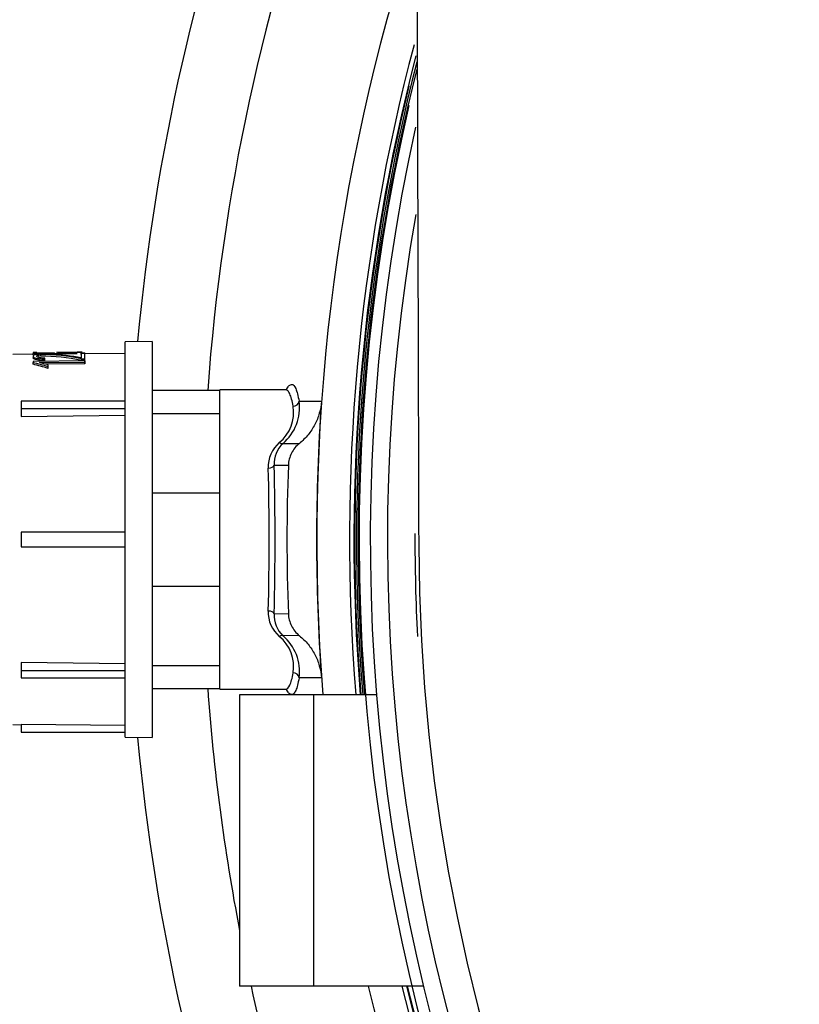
# Model space of a CAD drawing. Header units: millimetres. Extents: x 648 to 8064, y -571 to 3420.
# Tile 44 of 83: x 2774 to 2827, y 2288 to 2354. Entities that reach past the tile are written whole.
import ezdxf

# ---------------------------------------------------------------- set-up
doc = ezdxf.new("R2010")
doc.units = ezdxf.units.MM
doc.header["$MEASUREMENT"] = 0

# ---------------------------------------------------------------- blocks, each defined once
blk = doc.blocks.new('Boven')
for p, q in [((277.804, 362.935), (276.004, 362.92)), ((276.004, 336.351), (276.004, 362.92)), ((277.804, 362.935), (277.804, 336.335)), ((269.812, 362.081), (268.438, 362.069)), ((269.804, 361.946), (269.804, 361.839)), ((270.059, 362.19), (269.812, 362.187)), ((269.812, 362.187), (269.812, 362.141)), ((269.812, 362.141), (271.495, 362.156)), ((269.812, 362.035), (269.812, 362.141)), ((270.059, 362.162), (270.059, 362.19)), ((271.249, 362.173), (270.059, 362.162)), ((270.217, 361.936), (270.217, 362.043)), ((270.322, 361.947), (270.322, 362.055)), ((270.598, 361.742), (270.598, 361.808)), ((272.757, 362.213), (271.376, 362.201)), ((271.495, 362.05), (271.495, 362.156)), ((272.765, 362.107), (271.719, 362.098)), ((273.098, 362.216), (272.757, 362.213)), ((273.028, 362.166), (273.275, 362.168)), ((273.028, 362.06), (273.028, 362.166)), ((273.044, 362.06), (273.028, 362.06)), ((273.291, 362.126), (273.044, 362.124)), ((273.044, 362.124), (273.044, 361.848)), ((273.05, 361.659), (273.05, 361.77)), ((273.05, 361.77), (273.291, 361.769)), ((273.275, 362.126), (273.275, 362.168)), ((276.004, 362.135), (273.291, 362.112)), ((273.291, 361.769), (273.291, 362.126)), ((273.291, 361.659), (273.291, 361.769)), ((273.283, 361.629), (269.804, 361.597)), ((269.804, 361.597), (269.804, 361.523)), ((269.804, 361.41), (269.804, 361.523)), ((270.238, 361.52), (273.28, 361.548)), ((270.598, 361.632), (270.598, 361.742)), ((273.28, 361.436), (270.635, 361.412)), ((270.815, 361.243), (270.815, 361.363)), ((270.815, 361.128), (270.815, 361.243)), ((273.291, 361.659), (273.05, 361.659)), ((273.28, 361.436), (273.28, 361.548)), ((273.283, 361.518), (273.283, 361.629)), ((282.366, 359.635), (277.804, 359.635)), ((282.366, 339.585), (282.366, 359.685)), ((286.774, 359.685), (282.366, 359.685)), ((269.004, 358.928), (269.004, 358.436)), ((276.004, 358.928), (269.004, 358.928)), ((287.68, 358.918), (289.182, 358.921)), ((269.004, 358.436), (276.004, 358.436)), ((269.004, 358.436), (269.004, 357.894)), ((269.004, 357.894), (276.004, 357.988)), ((277.804, 358.1), (282.366, 358.1)), ((286.6, 356.093), (287.703, 356.096)), ((286.959, 354.618), (286.005, 354.615)), ((282.366, 352.758), (277.804, 352.758)), ((269.004, 350.135), (269.004, 349.135)), ((269.446, 350.135), (269.004, 350.135)), ((269.004, 349.135), (269.447, 349.135)), ((277.804, 346.513), (282.366, 346.513)), ((286.005, 344.656), (286.959, 344.653)), ((287.703, 343.175), (286.6, 343.178)), ((276.004, 341.283), (269.004, 341.377)), ((269.004, 341.377), (269.004, 340.835)), ((269.004, 340.835), (269.004, 340.343)), ((269.004, 340.835), (276.004, 340.835)), ((277.804, 341.17), (282.366, 341.17)), ((269.004, 340.343), (276.004, 340.343)), ((289.182, 340.35), (287.68, 340.352)), ((277.804, 339.635), (282.366, 339.635)), ((282.366, 339.585), (286.774, 339.585)), ((288.678, 339.211), (283.678, 339.211)), ((283.678, 339.211), (283.678, 319.635)), ((292.892, 339.211), (288.678, 339.211)), ((288.678, 319.635), (288.678, 339.211)), ((268.438, 337.201), (269.004, 337.196)), ((269.004, 337.207), (269.004, 336.701)), ((276.004, 337.145), (269.004, 337.207)), ((269.004, 336.701), (276.004, 336.701)), ((276.004, 336.351), (277.804, 336.335)), ((288.678, 319.635), (283.678, 319.635)), ((296.035, 319.635), (288.678, 319.635))]:
    blk.add_line(p, q)
for centre, radius, start, end in [((420.366, 349.635), 144.15, 159.69556, 174.70948), ((420.366, 349.635), 139.187, 159.69546, 175.88), ((420.366, 349.635), 131.5, 161.7434, 184.54662), ((420.366, 349.635), 129.3, 165.10619, 184.62414), ((420.366, 349.635), 129, 165.41487, 184.63492), ((420.366, 349.635), 128.827, 165.58676, 184.64117), ((420.366, 349.635), 128.717, 165.78981, 184.64513), ((420.366, 349.635), 128.95, 166.34179, 184.63672), ((420.366, 349.635), 128.65, 166.90376, 0), ((420.366, 349.635), 127.9, 167.49199, 0), ((420.366, 349.635), 126.745, 170.08026, 0), ((270.479, 350.366), 11.689, 77.29757, 90.77391), ((270.476, 350.338), 11.61, 77.19359, 90.76351), ((284.699, 358.176), 2.618, 309.08781, 9.08736), ((284.558, 358.493), 3.151, 310.39261, 7.76807), ((420.366, 349.635), 131.512, 175.95125, 184.04875), ((287.732, 354.529), 2.126, 130.56376, 182.44437), ((287.861, 354.726), 1.859, 132.68966, 183.43727), ((93.986, 349.635), 192.083, 358.5145, 1.4855), ((420.366, 349.635), 133.5, 177.86124, 182.13876), ((106.203, 349.635), 179.47, 358.46642, 1.53358), ((269.596, -6140.491), 6490.627, 89.9434298, 90.0013202), ((420.366, 349.635), 124.9, 179.81004, 182.9865), ((420.366, 349.635), 131.5, 193.18741, 0), ((420.366, 349.635), 129.3, 193.41594, 0), ((420.366, 349.635), 129, 193.44773, 0), ((420.366, 349.635), 128.95, 193.45304, 0), ((420.366, 349.635), 124.646, 180.17126, 359.82909), ((269.604, 6821.731), 6472.596, 269.9986122, 270.0566563), ((287.738, 344.744), 2.132, 177.63316, 229.35871), ((287.86, 344.544), 1.859, 176.5608, 227.31227), ((284.702, 341.096), 2.615, 350.8755, 50.94934), ((284.548, 340.774), 3.16, 352.32467, 49.51465), ((420.366, 349.635), 139.187, 184.12, 190.87442), ((420.366, 349.635), 144.15, 185.29052, 200.30444), ((420.366, 349.635), 139.187, 192.44701, 200.30454)]:
    blk.add_arc(centre, radius, start, end)
for centre, major_axis, ratio, start_param, end_param in [((268.85, 349.635), (18.415, 0), 0.681104, 1.341004, 1.453207), ((264.698, 349.635), (16.43, 0), 0.761223, 1.189302, 1.254748), ((264.696, 349.635), (16.29, 0), 0.761223, 1.185761, 1.251845), ((265.235, 349.635), (16.013, 0), 0.781347, 1.214857, 1.252986), ((273.324, 349.635), (0, 12.583), 0.01087, 0.307146, 0.327772), ((273.324, 349.635), (0, 12.477), 0.01087, 0.309844, 0.330664), ((287.284, 358.946), (-0.394, -0.068), 0.888292, 1.419552, 2.873026), ((286.35, 356.403), (0.264, -0.3), 0.489849, 5.219888, 6.195061), ((285.608, 354.63), (-0.4, -0.012), 0.477758, 1.556565, 3.002418), ((285.608, 344.641), (-0.4, 0.012), 0.477758, 3.280767, 4.72662), ((286.35, 342.867), (0.264, 0.3), 0.489849, 0.088124, 1.063297), ((287.284, 340.325), (-0.394, 0.068), 0.888292, 3.410159, 4.863633)]:
    blk.add_ellipse(centre, major_axis=major_axis, ratio=ratio, start_param=start_param, end_param=end_param)
for points, knots in [([(295.466, 434.216), (295.471, 432.545), (295.875, 429.184), (297.666, 424.178), (300.645, 419.248), (304.776, 414.463), (310.02, 409.867), (318.39, 404.078), (331.345, 397.518), (350.375, 391.029), (372.127, 386.197), (395.764, 383.217), (420.366, 382.21), (444.969, 383.217), (468.605, 386.197), (490.357, 391.029), (509.387, 397.518), (522.343, 404.078), (530.713, 409.867), (535.957, 414.463), (540.087, 419.248), (543.067, 424.178), (544.858, 429.184), (545.261, 432.545), (545.266, 434.216)], [0, 0, 0, 0, 0.0321097, 0.0645847, 0.09697, 0.1292248, 0.1613127, 0.1932032, 0.2562336, 0.3182997, 0.3794616, 0.4399223, 0.5, 0.5600777, 0.6205384, 0.6817003, 0.7437664, 0.8067968, 0.8386873, 0.8707752, 0.90303, 0.9354153, 0.9678903, 1, 1, 1, 1]), ([(270.598, 361.808), (270.477, 361.816), (270.361, 361.828), (270.217, 361.855), (270.174, 361.865), (270.107, 361.888), (270.083, 361.901), (270.054, 361.926), (270.05, 361.939), (270.053, 361.963), (270.058, 361.974), (270.08, 361.997), (270.096, 362.007), (270.131, 362.022), (270.145, 362.027), (270.179, 362.035), (270.198, 362.039), (270.217, 362.043)], [0, 0, 0, 0, 0.25, 0.25, 0.375, 0.375, 0.5, 0.5, 0.625, 0.625, 0.75, 0.75, 0.875, 0.875, 0.9375, 0.9375, 1, 1, 1, 1]), ([(271.495, 362.156), (271.495, 362.181), (271.449, 362.195), (271.614, 362.204), (271.719, 362.204), (271.979, 362.205), (272.129, 362.206), (272.562, 362.21), (272.863, 362.217), (273.03, 362.21), (273.028, 362.205), (273.028, 362.192), (273.028, 362.187), (273.028, 362.18)], [0, 0, 0, 0, 0.262971, 0.262971, 0.394457, 0.394457, 0.525942, 0.525942, 0.788913, 0.788913, 0.920399, 0.920399, 1, 1, 1, 1]), ([(286.823, 359.707), (286.833, 359.724), (286.842, 359.741), (286.908, 359.854), (286.964, 359.928), (287.072, 360.027), (287.125, 360.053), (287.277, 360.057), (287.37, 359.964), (287.498, 359.678), (287.538, 359.558), (287.613, 359.273), (287.647, 359.107), (287.68, 358.918)], [0, 0, 0, 0, 0.027359, 0.027359, 0.189466, 0.189466, 0.351573, 0.351573, 0.675786, 0.675786, 0.837893, 0.837893, 1, 1, 1, 1]), ([(287.284, 358.59), (287.219, 358.955), (287.145, 359.227), (287.019, 359.503), (286.974, 359.573), (286.881, 359.663), (286.834, 359.685), (286.785, 359.685)], [0, 0, 0, 0, 0.503442, 0.503442, 0.755163, 0.755163, 1, 1, 1, 1]), ([(289.182, 358.921), (289.163, 358.646), (289.115, 358.377), (288.967, 357.854), (288.864, 357.596), (288.61, 357.112), (288.459, 356.885), (288.112, 356.462), (287.915, 356.267), (287.703, 356.096)], [0, 0, 0, 0, 0.25, 0.25, 0.5, 0.5, 0.75, 0.75, 1, 1, 1, 1]), ([(287.703, 356.096), (287.591, 356.006), (287.491, 355.906), (287.313, 355.686), (287.235, 355.565), (287.043, 355.185), (286.97, 354.904), (286.959, 354.618)], [0, 0, 0, 0, 0.25, 0.25, 0.5, 0.5, 1, 1, 1, 1]), ([(286.959, 344.653), (286.965, 344.51), (286.985, 344.37), (287.056, 344.096), (287.106, 343.961), (287.298, 343.581), (287.48, 343.355), (287.703, 343.175)], [0, 0, 0, 0, 0.25, 0.25, 0.5, 0.5, 1, 1, 1, 1]), ([(287.703, 343.175), (287.914, 343.004), (288.11, 342.811), (288.459, 342.386), (288.609, 342.16), (288.862, 341.677), (288.966, 341.419), (289.115, 340.894), (289.163, 340.625), (289.182, 340.35)], [0, 0, 0, 0, 0.25, 0.25, 0.5, 0.5, 0.75, 0.75, 1, 1, 1, 1]), ([(286.783, 339.585), (286.883, 339.585), (286.975, 339.674), (287.101, 339.948), (287.142, 340.064), (287.216, 340.339), (287.251, 340.499), (287.284, 340.681)], [0, 0, 0, 0, 0.497362, 0.497362, 0.748681, 0.748681, 1, 1, 1, 1]), ([(287.68, 340.352), (287.615, 339.974), (287.541, 339.692), (287.415, 339.406), (287.37, 339.334), (287.276, 339.238), (287.227, 339.215), (287.126, 339.217), (287.074, 339.242), (286.966, 339.34), (286.91, 339.414), (286.845, 339.525), (286.838, 339.538), (286.83, 339.553)], [0, 0, 0, 0, 0.325865, 0.325865, 0.488798, 0.488798, 0.65173, 0.65173, 0.814663, 0.814663, 0.977595, 0.977595, 1, 1, 1, 1])]:
    blk.add_open_spline(points, degree=3, knots=knots)
for points in [[(295.466, 434.216), (295.551, 405.92), (295.636, 377.602), (295.72, 349.262)], [(269.809, 361.971), (269.799, 361.949), (269.802, 361.924), (269.827, 361.899)], [(269.849, 361.773), (269.817, 361.796), (269.804, 361.818), (269.804, 361.839)], [(269.887, 362.03), (269.842, 362.012), (269.819, 361.993), (269.809, 361.971)], [(269.827, 361.899), (269.846, 361.881), (269.878, 361.862), (269.924, 361.844)], [(269.97, 361.719), (269.916, 361.736), (269.875, 361.755), (269.849, 361.773)], [(270.002, 362.06), (269.955, 362.051), (269.916, 362.041), (269.887, 362.03)], [(269.924, 361.844), (269.97, 361.826), (270.031, 361.81), (270.101, 361.796)], [(270.191, 362.083), (270.119, 362.077), (270.055, 362.069), (270.002, 362.06)], [(270.101, 361.796), (270.187, 361.779), (270.288, 361.766), (270.393, 361.757)], [(270.423, 362.096), (270.342, 362.093), (270.263, 362.089), (270.191, 362.083)], [(270.755, 362.1), (270.646, 362.101), (270.532, 362.099), (270.423, 362.096)], [(271.01, 362.091), (270.931, 362.096), (270.844, 362.099), (270.755, 362.1)], [(271.496, 362.084), (271.491, 362.076), (271.495, 362.065), (271.495, 362.05)], [(271.546, 362.094), (271.512, 362.092), (271.498, 362.088), (271.496, 362.084)], [(271.641, 362.097), (271.6, 362.096), (271.568, 362.095), (271.546, 362.094)], [(271.711, 362.098), (271.685, 362.098), (271.662, 362.097), (271.641, 362.097)], [(270.165, 361.675), (270.091, 361.687), (270.024, 361.702), (269.97, 361.719)], [(270.598, 361.632), (270.446, 361.64), (270.294, 361.654), (270.165, 361.675)], [(270.393, 361.757), (270.459, 361.751), (270.528, 361.746), (270.598, 361.742)]]:
    blk.add_open_spline(points, degree=3)

msp = doc.modelspace()

# ---------------------------------------------------------------- block references
msp.add_blockref('Boven', (2505.221, 1969.854))

doc.saveas('drawing.dxf')
